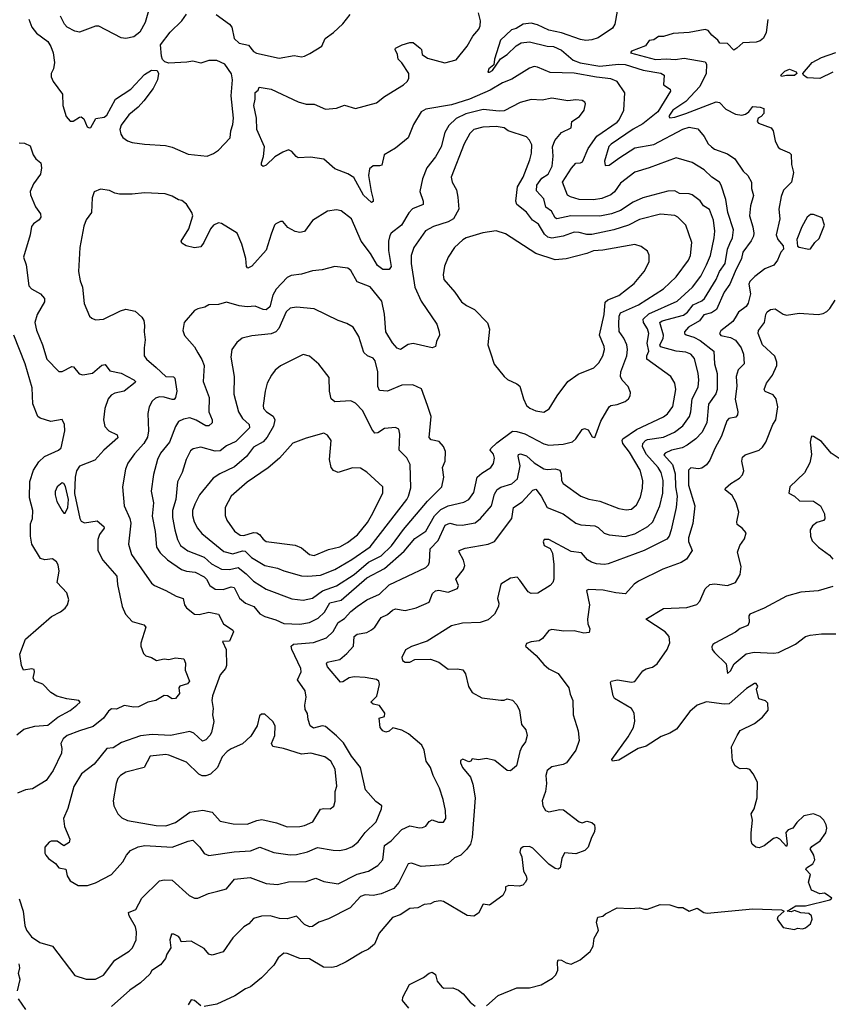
# Model space of a CAD drawing. Extents: x 1995161 to 2088924, y 769148 to 906007.
# Tile 231 of 256: x 2013819 to 2018906, y 848730 to 854903. Entities that reach past the tile are written whole.
import ezdxf

# ---------------------------------------------------------------- set-up
doc = ezdxf.new("R2010")
doc.units = 0

msp = doc.modelspace()

# ---------------------------------------------------------------- linework, layer by layer
at = {"layer": '0CON20XD'}
for points in [[(2014640.9, 855009.1), (2014605.6, 854885), (2014573.1, 854825), (2014535, 854795.6), (2014485, 854785.6), (2014455, 854789.4), (2014315, 854861.2), (2014295, 854862), (2014194.6, 854825.4), (2014165, 854830), (2014117.8, 854855), (2014099.1, 854875), (2014074.5, 854925)], [(2013876, 854906), (2013895.3, 854855.3), (2013925, 854817.8), (2013995.6, 854765.6), (2014015.4, 854735), (2014029.2, 854695), (2014037.8, 854635), (2014030.8, 854595), (2014015.8, 854565), (2014015.8, 854545), (2014028, 854515), (2014086.6, 854436.6), (2014088.6, 854365), (2014110.8, 854295), (2014135, 854266.2), (2014155, 854266.2), (2014195, 854292.5), (2014205, 854293.3), (2014220.7, 854280.7), (2014241.7, 854231.7), (2014255, 854223.8), (2014265, 854226.7), (2014297.5, 854282.5), (2014348.8, 854291.2), (2014365, 854303.3), (2014418.8, 854405), (2014515, 854466.2), (2014601.7, 854558.3), (2014645, 854586.2), (2014680, 854585), (2014688.8, 854565), (2014684, 854525), (2014655, 854472), (2014597.5, 854395), (2014561.2, 854355), (2014503.4, 854306.6), (2014455, 854242.5), (2014447.5, 854215), (2014454.2, 854185), (2014466.2, 854165), (2014495, 854142.5), (2014525, 854132.9), (2014601.7, 854121.7), (2014733.9, 854113.9), (2014774.1, 854104.1), (2014875, 854060.6), (2014995, 854048), (2015035, 854063.8), (2015065.8, 854084.2), (2015138.6, 854161.4), (2015143.3, 854205), (2015155.6, 854245), (2015159.1, 854285), (2015145.4, 854425), (2015153.6, 854525), (2015146.3, 854563.7), (2015105, 854624.5), (2015055, 854647.3), (2015005, 854647.1), (2014955, 854630.4), (2014905, 854642.3), (2014866.7, 854636.7), (2014755, 854630.8), (2014728.8, 854638.8), (2014715, 854652.5), (2014708, 854675), (2014701.4, 854745), (2014761.5, 854825), (2014835, 854896.2), (2014865, 854938)], [(2018508.8, 854905), (2018497.6, 854822.4), (2018482.1, 854787.9), (2018459.7, 854770.3), (2018435, 854761.2), (2018351.4, 854758.6), (2018315, 854723.3), (2018295, 854712.5), (2018255, 854752.5), (2018206.7, 854755), (2018195.7, 854775), (2018157.8, 854805), (2018135, 854834.3), (2018115, 854840.9), (2018015, 854821.6), (2017915, 854817.1), (2017855, 854796.7), (2017822.9, 854797.1), (2017795, 854776.7), (2017765, 854773.3), (2017741.9, 854738.1), (2017653.3, 854705), (2017648.8, 854695), (2017805, 854653.1), (2017873.1, 854656.9), (2017927.5, 854652.5), (2017985, 854662.4), (2018115, 854639.4), (2018124.3, 854625), (2018121.2, 854565), (2018082.5, 854485), (2017995, 854389.7), (2017913.9, 854335), (2017891.5, 854305), (2017888.9, 854295), (2017895, 854287.1), (2017925, 854290.7), (2017995, 854313.9), (2018185, 854387.8), (2018205, 854384.3), (2018245, 854341.4), (2018305, 854309.6), (2018346.2, 854303.8), (2018369.5, 854310.5), (2018390, 854325), (2018415, 854358.8), (2018460, 854355), (2018483.3, 854345), (2018483.8, 854315), (2018466.7, 854295), (2018447.5, 854285), (2018441.2, 854265), (2018450, 854255), (2018530, 854225), (2018541.1, 854205), (2018555, 854142.5), (2018574.2, 854104.2), (2018585, 854093.8), (2018645, 854068.8), (2018655, 854056.7), (2018657.9, 853995), (2018668.6, 853945), (2018656.2, 853883.8), (2018606.9, 853835), (2018592.5, 853795), (2018577.1, 853715), (2018584, 853654), (2018561.1, 853555), (2018571.8, 853525), (2018604.2, 853485), (2018606, 853465), (2018590, 853445), (2018569.4, 853395), (2018545.3, 853364.7), (2018489.6, 853340.4), (2018426.9, 853293.1), (2018395, 853260.8), (2018389.6, 853245), (2018400, 853185), (2018384.6, 853125), (2018373.6, 853105), (2018325, 853070), (2018304.4, 853034.4), (2018289.9, 853010.1), (2018215, 852951.4), (2018205.7, 852935), (2018215, 852923.9), (2018275, 852909.7), (2018305, 852893.3), (2018340.9, 852845), (2018356.2, 852805), (2018359.4, 852745), (2018322.5, 852707.5), (2018310.9, 852665), (2018314.7, 852605), (2018304.1, 852524.1), (2018320.6, 852445), (2018318.6, 852425), (2018308.9, 852411.1), (2018265, 852402.9), (2018251.3, 852388.7), (2018217.6, 852292.4), (2018175.5, 852215), (2018145, 852141.2), (2018125, 852112), (2018095, 852091.1), (2018075, 852087.8), (2018026.5, 852093.5), (2018011.8, 852078.2), (2018010.7, 851985), (2018050.5, 851855), (2018038.5, 851745), (2018010.4, 851655), (2018012.1, 851632.1), (2018034.2, 851575), (2017998.6, 851521.4), (2017965, 851500), (2017851.4, 851458.6), (2017697.2, 851382.8), (2017670, 851365), (2017616.5, 851303.5), (2017555, 851308.9), (2017477.3, 851327.3), (2017385, 851330), (2017371.2, 851325), (2017390.5, 851235), (2017379.2, 851145), (2017381.2, 851115), (2017392.5, 851085), (2017388.3, 851061.7), (2017355, 851057.5), (2017295, 851070.8), (2017230.3, 851070.3), (2017155, 851080.8), (2017135, 851073.8), (2017096.6, 851023.4), (2017075, 851008), (2017025, 851003.3), (2016995, 850992.5), (2016990, 850975), (2017056.8, 850916.8), (2017105, 850860), (2017135, 850833.1), (2017195, 850804.4), (2017261.9, 850715), (2017269.2, 850675), (2017285.8, 850635), (2017288.1, 850545), (2017319.2, 850445), (2017325.8, 850385), (2017305, 850323.3), (2017246.2, 850245), (2017225, 850234.3), (2017155, 850219.5), (2017124.7, 850195.3), (2017117.6, 850165), (2017120.9, 850115), (2017115.4, 850065), (2017094.4, 850005), (2017098, 849975), (2017114.3, 849945), (2017135, 849937.1), (2017205, 849951.5), (2017228.6, 849948.6), (2017325, 849873.8), (2017345, 849868.8), (2017375, 849878), (2017405, 849870), (2017422.5, 849855), (2017423.3, 849835), (2017422.5, 849812.5), (2017402.5, 849775), (2017383.3, 849715), (2017362.5, 849695), (2017305, 849672.9), (2017235, 849680), (2017218.1, 849645), (2017207.5, 849585), (2017195, 849576.7), (2017175, 849581.2), (2017135, 849609.2), (2017035, 849709.2), (2017015, 849719.2), (2016975, 849717.5), (2016957.5, 849705), (2016953.3, 849685), (2016966, 849655), (2016978.1, 849565), (2016994.3, 849535), (2016997.1, 849515), (2016988.8, 849495), (2016972.3, 849477.7), (2016948.9, 849471.1), (2016885, 849474), (2016865, 849466.7), (2016863.3, 849445), (2016848, 849412), (2016765, 849352.5), (2016725, 849357.5), (2016695, 849302.5), (2016665, 849282.5), (2016625, 849286.7), (2016475, 849374), (2016455, 849379.2), (2016417.9, 849372.1), (2016395, 849360), (2016355, 849355.8), (2016315, 849335.6), (2016265, 849331.4), (2016205, 849291.9), (2016155, 849274), (2016073.3, 849176.7), (2016042.4, 849107.6), (2016005, 849075.7), (2015965, 849057.1), (2015865, 848996.9), (2015805, 848966.9), (2015775, 848960.8), (2015723.2, 848963.2), (2015635.5, 849015.5), (2015575, 849017.5), (2015495, 849048.6), (2015475, 849050.8), (2015438.9, 849021.1), (2015413.1, 848975), (2015334.5, 848895.5), (2015265, 848839.4), (2015235, 848827.8), (2015167.1, 848782.9), (2015055, 848731.9), (2014975.6, 848715.6)], [(2015051.5, 854935), (2015135, 854874.2), (2015148.1, 854855), (2015163.3, 854785), (2015195, 854756.5), (2015252.8, 854742.8), (2015285, 854702.5), (2015302.6, 854692.6), (2015445, 854661.4), (2015538.8, 854678.8), (2015585, 854670.8), (2015605, 854674.2), (2015638.7, 854691.3), (2015712.7, 854737.3), (2015733.8, 854785), (2015786.9, 854823.1), (2015844.2, 854875.8), (2015890, 854935)], [(2015870.2, 850929.8), (2015910.5, 850975), (2015915, 851035.6), (2015935, 851050.4), (2015995, 851062.1), (2016025, 851078.5), (2016045.6, 851095), (2016085, 851154.4), (2016125, 851174.4), (2016155, 851202.1), (2016175, 851208.5), (2016235, 851200), (2016305.3, 851214.7), (2016385, 851251.4), (2016406.2, 851305), (2016425, 851321.3), (2016445.9, 851325.9), (2016505, 851314.2), (2016562.7, 851337.3), (2016570, 851355), (2016554, 851395), (2016601.5, 851455), (2016608.9, 851481.1), (2016600.5, 851515), (2016572.9, 851565), (2016574.4, 851575.6), (2016610.5, 851589.5), (2016754.6, 851615.4), (2016795, 851632.5), (2016903.3, 851775), (2016914.5, 851845), (2016969.7, 851880.3), (2017035, 851952.9), (2017055, 851960), (2017088.5, 851915), (2017125.5, 851845.5), (2017225, 851804.3), (2017305, 851745.6), (2017335.5, 851735.5), (2017425, 851729.5), (2017445, 851719.4), (2017483.4, 851683.4), (2017513.6, 851673.6), (2017615, 851662.5), (2017675, 851679.7), (2017755.5, 851725), (2017787.9, 851755), (2017832.2, 851855), (2017849.7, 851935), (2017851.9, 852015), (2017839.5, 852065), (2017821.4, 852095), (2017748, 852178), (2017722.9, 852225), (2017724.7, 852245), (2017741.1, 852265), (2017755, 852271.9), (2017853.8, 852285), (2017923.8, 852316.2), (2017975, 852357.3), (2018018.2, 852415), (2018026.7, 852445), (2018034.1, 852525), (2018071.2, 852598.8), (2018075.8, 852645), (2018071.9, 852685), (2018047.9, 852777.9), (2018025.2, 852805.2), (2017995, 852817.8), (2017935, 852825.3), (2017835, 852850.9), (2017830.8, 852865), (2017852, 852905), (2017854.8, 852925), (2017831.8, 853005), (2017846, 853015), (2017980.2, 853049.8), (2018005, 853070), (2018040.3, 853115), (2018095, 853140.7), (2018112.4, 853155), (2018184.2, 853275), (2018206, 853325), (2018240.6, 853375), (2018256.2, 853465), (2018270.6, 853499.4), (2018287.9, 853535), (2018293.2, 853585), (2018258.4, 853695), (2018245.3, 853775), (2018216.4, 853866.4), (2018205, 853883.3), (2018158.6, 853915), (2018110.5, 853960.5), (2018035, 854008.2), (2017935, 854036.5), (2017765, 853973.1), (2017675, 853947.5), (2017585, 853878.8), (2017546.6, 853823.4), (2017525.2, 853804.8), (2017467.7, 853782.3), (2017415, 853774.1), (2017325, 853775.2), (2017271.3, 853791.3), (2017253.1, 853803.1), (2017220.9, 853885), (2017277, 853973), (2017305, 854004.3), (2017335, 854006), (2017347.4, 854012.6), (2017383.2, 854095), (2017437.5, 854172.5), (2017565, 854260), (2017577.7, 854275), (2017605.9, 854335.9), (2017611.9, 854445), (2017564.4, 854515), (2017525, 854531.8), (2017435, 854541.6), (2017295, 854568.4), (2017145, 854571.8), (2017065, 854605.6), (2017045, 854608.6), (2017015, 854598.6), (2016905, 854528.9), (2016845, 854507.1), (2016768.6, 854461.4), (2016637.9, 854405), (2016525, 854370), (2016365, 854341.4), (2016334.8, 854325.2), (2016288.2, 854245), (2016255, 854162.5), (2016175, 854098), (2016104, 854055), (2016088.6, 853991.4), (2016075, 853985.8), (2016035, 853986.9), (2016011.2, 853968.8), (2016006.4, 853925), (2016021.5, 853825), (2016035.6, 853775), (2016035, 853762.5), (2016025, 853756), (2015975, 853802.2), (2015912.7, 853912.7), (2015875, 853937.5), (2015795, 853967.1), (2015725, 854028.8), (2015641.2, 854041.2), (2015565, 854037.5), (2015551.2, 854045), (2015525, 854076.2), (2015505, 854086), (2015468.7, 854071.3), (2015417.5, 854042.5), (2015365, 853991.2), (2015345, 853983.3), (2015335, 853990), (2015334.3, 854005), (2015348.1, 854045), (2015353.1, 854105), (2015305.5, 854215), (2015304.4, 854285), (2015286, 854365), (2015294.2, 854405), (2015294.3, 854445.7), (2015315, 854460), (2015320.7, 854479.3), (2015395, 854466.9), (2015565, 854387.8), (2015615, 854374.2), (2015665, 854372.9), (2015735, 854342.5), (2015805, 854347.5), (2015856.1, 854366.1), (2015925, 854345.8), (2016055, 854382.2), (2016105, 854421.5), (2016224.3, 854495), (2016246.9, 854515), (2016257.5, 854535), (2016258.5, 854565), (2016215, 854632.9), (2016191.9, 854655), (2016186.5, 854685), (2016171.9, 854715), (2016174.4, 854725), (2016215.7, 854745), (2016265, 854759.4), (2016285, 854759.1), (2016329.4, 854725), (2016337.8, 854715), (2016341.9, 854685), (2016375, 854661.1), (2016485, 854633.1), (2016555, 854651.9), (2016623.6, 854736.4), (2016660.3, 854799.7), (2016697.6, 854842.4), (2016705.6, 854864.4), (2016706.7, 854895), (2016694.4, 854945)], [(2017564.6, 854955.4), (2017548.8, 854875), (2017535, 854850), (2017445, 854790), (2017405, 854775.5), (2017368.6, 854771.4), (2017335, 854778), (2017215, 854820), (2017135, 854836.7), (2017065, 854871.4), (2017025, 854881.1), (2016975.8, 854875), (2016931.7, 854848.3), (2016901.7, 854838.3), (2016832.1, 854775), (2016795.8, 854655), (2016790.7, 854619.3), (2016760, 854595), (2016754, 854574), (2016765, 854573.3), (2016782.5, 854585), (2016831.9, 854658.1), (2016875, 854684.5), (2016931.1, 854738.9), (2016962.6, 854757.4), (2017015, 854763.5), (2017125, 854737.6), (2017165, 854734.7), (2017215, 854711.6), (2017288.8, 854648.8), (2017332.5, 854632.5), (2017455, 854610.4), (2017573.2, 854623.2), (2017615, 854621.3), (2017727, 854587), (2017837.7, 854567.7), (2017857.8, 854555), (2017854.3, 854495), (2017896.7, 854466.7), (2017899.5, 854455), (2017819.4, 854325), (2017725, 854249.2), (2017665, 854215.9), (2017526.6, 854123.4), (2017512.5, 854107.5), (2017484.7, 854015), (2017489.2, 853989.2), (2017515, 853991.2), (2017581.6, 854038.4), (2017675, 854100.3), (2017795, 854121.2), (2017975, 854216.8), (2018015, 854228.6), (2018069.5, 854219.5), (2018110, 854170), (2018134.1, 854125), (2018155, 854105.3), (2018175, 854091.6), (2018255, 854061.8), (2018300.8, 854030.8), (2018355, 853954.2), (2018382.9, 853925), (2018405.6, 853885), (2018406.5, 853845), (2018418.9, 853801.1), (2018399.2, 853735), (2018393.2, 853673.2), (2018414.8, 853604.8), (2018420.7, 853565), (2018419.1, 853545), (2018405, 853516.2), (2018352.5, 853445), (2018343.1, 853405), (2018304.6, 853324.6)], [(2018915, 854573.1), (2018834.3, 854534.3), (2018755, 854539.1), (2018732.5, 854555), (2018728.6, 854565), (2018786, 854634), (2018844.8, 854665.2), (2018933.9, 854696.1)], [(2018595, 854546.7), (2018590, 854555), (2018615, 854580.6), (2018645, 854592.9), (2018685.6, 854575), (2018690.8, 854565), (2018675, 854552.5), (2018625, 854553.8), (2018595, 854546.7)], [(2014245, 849474.3), (2014295, 849491.9), (2014393.8, 849545), (2014465, 849622.5), (2014488.6, 849665), (2014514.6, 849695.4), (2014561.9, 849718.1), (2014603.2, 849726.8), (2014775, 849716.2), (2014875, 849753.9), (2014905, 849758.5), (2014947.5, 849715), (2014975.8, 849675.8), (2015005, 849662.5), (2015163.4, 849686.6), (2015265, 849693.3), (2015325, 849715.5), (2015412, 849682), (2015515, 849667.7), (2015555, 849670), (2015624.2, 849685.8), (2015685, 849713.8), (2015785, 849695.5), (2015824.6, 849694.6), (2015865, 849702.7), (2015905, 849718.9), (2015941.5, 849748.5), (2015985, 849806.9), (2016054.4, 849875), (2016088, 849955), (2016088.8, 849975), (2016051.3, 850001.3), (2015987.5, 850075), (2015955, 850213.8), (2015900, 850285), (2015848.7, 850368.7), (2015805, 850413.5), (2015735, 850470.9), (2015714.7, 850475.3), (2015660.9, 850460.9), (2015639.6, 850475), (2015627.3, 850515), (2015624.1, 850554.1), (2015608, 850578), (2015605.6, 850605.6), (2015614.6, 850655), (2015609.6, 850695), (2015560, 850765), (2015584.4, 850815), (2015581.5, 850835), (2015524, 850955), (2015520.4, 850975), (2015535, 850987.8), (2015660.9, 850999.1), (2015742.2, 851027.8), (2015785, 851068.2), (2015816.1, 851123.9), (2015855, 851149.1), (2015895, 851192.7), (2015935, 851224.4), (2015994.8, 851265.2), (2016075, 851302.3), (2016135, 851360.9), (2016365, 851467.9), (2016380.8, 851485), (2016388.7, 851505), (2016392.9, 851585), (2016442, 851638), (2016485.6, 851734.4), (2016515, 851747.3), (2016555, 851736), (2016593.3, 851733.3), (2016675, 851749.6), (2016707.5, 851775), (2016776.2, 851855), (2016795, 851929.2), (2016812, 851958), (2016835, 851971.4), (2016905, 851993.6), (2016940.5, 852025), (2016955.3, 852105), (2016943.4, 852166.6), (2016945, 852176), (2016958.1, 852181.9), (2016995, 852168.4), (2017044.9, 852124.9), (2017105, 852087.1), (2017125, 852082.4), (2017175, 852086.2), (2017205, 852078.1), (2017213.3, 852055), (2017214.6, 852015), (2017225.3, 851995.3), (2017336.4, 851916.4), (2017386.8, 851896.8), (2017455, 851884.7), (2017575, 851838.2), (2017620.6, 851830.6), (2017655, 851834.5), (2017685, 851861.9), (2017710.4, 851909.6), (2017723.8, 851965), (2017725.9, 852015), (2017708.6, 852078.6), (2017641.7, 852191.7), (2017599.6, 852245), (2017595.4, 852264.6), (2017600, 852275), (2017685.6, 852334.4), (2017855, 852413.2), (2017878.8, 852431.2), (2017912.4, 852477.6), (2017931.1, 852585), (2017926.7, 852625), (2017900, 852665), (2017750, 852775), (2017750.6, 852795), (2017763.3, 852825), (2017752.8, 852875), (2017762.4, 852935), (2017753.9, 852965), (2017730, 853005), (2017728, 853025), (2017762.2, 853057.8), (2017941.1, 853138.9), (2018036.2, 853225), (2018087.8, 853295), (2018124.4, 853365.6), (2018149.7, 853425), (2018172.2, 853535), (2018176.5, 853576.5), (2018167.8, 853645), (2018143.6, 853713.6), (2018106, 853736), (2018085, 853767.1), (2018035, 853804.4), (2018015, 853811.1), (2017955, 853813.5), (2017925, 853830), (2017881.9, 853828.1), (2017724.1, 853785.9), (2017665, 853758.8), (2017584.3, 853705.7), (2017528, 853685), (2017455, 853671.8), (2017273.5, 853673.5), (2017185, 853655.4), (2017175, 853661.1), (2017152.4, 853702.4), (2017118, 853728), (2017105, 853780), (2017058.9, 853828.9), (2017061.6, 853865), (2017091.7, 853908.3), (2017130.8, 853935), (2017156.9, 853985), (2017163.8, 854046.2), (2017159.3, 854105), (2017172.7, 854145), (2017215, 854194.6), (2017276.2, 854225), (2017280, 854265), (2017328, 854295), (2017358, 854335), (2017366.7, 854375), (2017362.5, 854385), (2017345, 854396.2), (2017305, 854400), (2017255, 854394.2), (2017155, 854411.5), (2017095, 854397.5), (2017025, 854401.5), (2016955.3, 854384.7), (2016855, 854332.3), (2016825, 854329.7), (2016725, 854338.8), (2016615, 854313.4), (2016556, 854284), (2016509.8, 854240.2), (2016484.7, 854195.3), (2016460, 854105), (2016426.4, 854043.6), (2016370.6, 853975), (2016344.6, 853905.4), (2016327.1, 853825), (2016347.8, 853765), (2016348, 853745), (2016282, 853718), (2016258.6, 853691.4), (2016213.4, 853615), (2016147.5, 853565), (2016139.6, 853550.4), (2016130.3, 853515), (2016130.3, 853455), (2016148, 853355), (2016135, 853336.4), (2016095, 853337.3), (2016061, 853361), (2016017.3, 853437.3), (2015958.9, 853515), (2015898.5, 853655), (2015835, 853705.5), (2015805, 853711.5), (2015748.1, 853701.9), (2015655, 853644.2), (2015605, 853575.8), (2015575, 853568.1), (2015545.5, 853575.5), (2015499.7, 853599.7), (2015467.7, 853637.7), (2015455, 853638), (2015425, 853623.3), (2015416.1, 853613.9), (2015395, 853557.5), (2015365, 853458), (2015275, 853358), (2015250, 853345), (2015240, 853355), (2015235.7, 853405), (2015211.5, 853495), (2015182, 853565), (2015085, 853624.2), (2015065, 853630), (2015035, 853614), (2015015, 853591.2), (2014974.2, 853505), (2014955, 853478.1), (2014915, 853472.2), (2014862.5, 853485), (2014835, 853501.4), (2014831.9, 853515), (2014878.6, 853591.4), (2014904.2, 853674.2), (2014898.8, 853695), (2014865, 853746.7), (2014835, 853768.8), (2014815, 853772.5), (2014775, 853797.1), (2014731.2, 853811.2), (2014602.2, 853817.8), (2014525, 853808.1), (2014445, 853810), (2014415, 853815.6), (2014382, 853832), (2014325, 853840.6), (2014285, 853823.8), (2014274.3, 853785.7), (2014269.4, 853695), (2014235, 853648), (2014221.5, 853608.5), (2014197.1, 853475), (2014186.9, 853325), (2014198.1, 853265), (2014213.1, 853225), (2014222.8, 853122.8), (2014256.7, 853045), (2014271.2, 853031.2), (2014295, 853020.8), (2014345, 853025.8), (2014452, 853078), (2014485, 853088.1), (2014543.3, 853075), (2014585, 853038.8), (2014596.4, 853016.4), (2014601.9, 852985), (2014599.5, 852945), (2014606.2, 852895), (2014598.5, 852845), (2014599.5, 852795), (2014613.1, 852775), (2014675, 852722.5), (2014735, 852665.6), (2014783.1, 852663.1), (2014791.4, 852655), (2014803.8, 852575), (2014796, 852534), (2014787.5, 852522.5), (2014775, 852521.2), (2014725, 852536.2), (2014695, 852538.2), (2014670.6, 852529.4), (2014648.9, 852511.1), (2014630, 852475), (2014622.9, 852435), (2014627.1, 852325), (2014619.6, 852285), (2014597.1, 852245), (2014539.5, 852180.5), (2014497.8, 852122.2), (2014481.5, 852085), (2014463.3, 851975), (2014473.1, 851855), (2014510, 851775), (2014516.6, 851746.6), (2014500.5, 851615), (2014520.2, 851550.2), (2014645, 851370.6), (2014665, 851355.6), (2014734.6, 851324.6), (2014799.1, 851289.1), (2014843.8, 851275), (2014853.1, 851235), (2014864.2, 851215), (2014915, 851176.9), (2014944.5, 851174.5), (2015005, 851188.8), (2015065, 851176.7), (2015096.5, 851115), (2015155, 851075.6), (2015160, 851065), (2015135, 851006.2), (2015090, 851005), (2015112.9, 850955), (2015115.8, 850855), (2015109.2, 850835), (2015075.6, 850795), (2015028.5, 850665), (2015023.8, 850635), (2015031.1, 850585), (2015026.7, 850545), (2015036.2, 850503.8), (2015022.5, 850435), (2015010, 850415), (2014985, 850388.1), (2014965, 850380), (2014910.5, 850430.5), (2014885, 850441.1), (2014765, 850415.5), (2014649.1, 850420.9), (2014576.4, 850413.6), (2014457.6, 850372.4), (2014405, 850337.8), (2014365, 850333.3), (2014285.3, 850234.7), (2014206.7, 850175), (2014157.9, 850095), (2014121.3, 849958.7), (2014094.3, 849895), (2014099.4, 849845), (2014132.5, 849765), (2014128.8, 849745), (2014095, 849723.8), (2014055, 849752.5), (2014017, 849753), (2014005, 849747.5), (2013977.5, 849715), (2013977, 849677), (2013982.5, 849665), (2014000, 849645), (2014043.9, 849613.9), (2014065, 849586.7), (2014107.5, 849577.5), (2014115.8, 849535), (2014135, 849503.8), (2014185, 849476), (2014245, 849474.3)], [(2015575, 851114.1), (2015635, 851123.2), (2015690.1, 851149.9), (2015730.7, 851189.3), (2015762.3, 851247.7), (2015835, 851264.2), (2015995, 851402.9), (2016105, 851461.6), (2016229.4, 851570.6), (2016295, 851650.3), (2016365, 851697.1), (2016418.2, 851791.8), (2016458.1, 851831.9), (2016505, 851854.2), (2016602.9, 851877.1), (2016634.4, 851895), (2016665, 851938), (2016687.3, 852035), (2016715, 852060), (2016772, 852095), (2016788.7, 852121.3), (2016794.4, 852154.4), (2016789.1, 852179.1), (2016768, 852205), (2016772, 852215), (2016809.1, 852250.9), (2016907.7, 852322.3), (2016935, 852321.1), (2016985, 852306.1), (2017105, 852243.5), (2017135, 852234.5), (2017225, 852242.7), (2017285, 852256.7), (2017305, 852274.2), (2017345, 852333.3), (2017359.3, 852340.7), (2017381.7, 852331.7), (2017407, 852287), (2017425, 852282.5), (2017462.5, 852385), (2017515, 852476.2), (2017525, 852484), (2017565, 852490.8), (2017615, 852510), (2017636.2, 852525), (2017646.2, 852545), (2017648, 852565), (2017632.7, 852602.7), (2017595, 852643.3), (2017584.4, 852665), (2017587.8, 852695), (2017624, 852795), (2017628.5, 852835), (2017623.8, 852865), (2017606.8, 852906.8), (2017577.3, 852947.3), (2017574.7, 852995.3), (2017577.3, 853045), (2017585.4, 853065), (2017698.2, 853115), (2017853.8, 853216.2), (2017935, 853291.2), (2018012.3, 853395), (2018024.6, 853425), (2018032.1, 853505), (2017995.6, 853615), (2017944.7, 853664.7), (2017925.8, 853675.8), (2017836.4, 853683.6), (2017705, 853650.8), (2017635, 853613.8), (2017544.3, 853585.7), (2017405, 853556.9), (2017375, 853555.9), (2017325, 853569.7), (2017295, 853570.3), (2017225, 853544.7), (2017155, 853532.5), (2017130.4, 853540.4), (2017109.2, 853559.2), (2017071.8, 853621.8), (2017033.3, 853645), (2016996.1, 853696.1), (2016934.5, 853745), (2016928.7, 853765), (2016938.7, 853855), (2016975.7, 853915), (2017015.9, 854025), (2017028.2, 854065), (2017028.6, 854118.6), (2017015, 854147.5), (2016995, 854167.8), (2016880, 854205), (2016855.5, 854225.5), (2016805, 854232.8), (2016722, 854228), (2016666, 854215), (2016639.8, 854190.2), (2016606.2, 854125), (2016524.6, 853915), (2016529.5, 853885), (2016556.8, 853836.8), (2016565, 853790), (2016571.2, 853715), (2016538.5, 853655), (2016505, 853635.3), (2016413.2, 853606.8), (2016361.9, 853578.1), (2016290.6, 853475), (2016273.3, 853425), (2016273.5, 853375), (2016296.9, 853225), (2016335, 853138.6), (2016433.3, 852995), (2016449.2, 852945), (2016450, 852925), (2016430.8, 852885), (2016425.8, 852854.2), (2016405, 852846.2), (2016285, 852872), (2016254.4, 852865.6), (2016205.7, 852834.3), (2016185, 852844.2), (2016155, 852876.9), (2016113.5, 852945), (2016105, 853057.5), (2016088.8, 853138.8), (2016015, 853227.1), (2015935, 853258.9), (2015895, 853330), (2015875, 853346), (2015795, 853355.6), (2015715, 853333.6), (2015655, 853328.9), (2015585, 853308.5), (2015521.1, 853298.9), (2015495, 853287.1), (2015425.8, 853214.2), (2015405.2, 853174.8), (2015386.3, 853103.7), (2015365, 853083.3), (2015345.3, 853085.3), (2015295, 853107.5), (2015245, 853103.5), (2015195, 853110), (2015115, 853132.9), (2015065, 853117.1), (2015004.3, 853115.7), (2014979.5, 853100.5), (2014935, 853090), (2014915, 853078.8), (2014850.8, 853005), (2014841.4, 852955), (2014852.4, 852922.4), (2014915, 852851.2), (2014935.6, 852815), (2014961.5, 852771.5), (2014974.6, 852735), (2014968.2, 852635), (2015006.9, 852535), (2015005.6, 852445), (2015025.7, 852395), (2015025.8, 852375), (2015005, 852355.8), (2014985, 852356.7), (2014925, 852392.1), (2014885, 852407.1), (2014845, 852399.1), (2014815, 852382.9), (2014796.7, 852353.3), (2014758.5, 852255), (2014702.3, 852185), (2014682.5, 852145), (2014657.4, 852052.6), (2014643.9, 851946.1), (2014656.9, 851875), (2014649.5, 851789.5), (2014667.5, 851695), (2014676.2, 851595), (2014700.4, 851560.4), (2014746.5, 851516.5), (2014833.8, 851456.2), (2014864.7, 851444.7), (2014918.6, 851438.6), (2014975, 851410), (2014990.6, 851395), (2015011.1, 851355), (2015045, 851331.8), (2015095, 851331.2), (2015145, 851346.6), (2015164.1, 851344.1), (2015196, 851276), (2015234.7, 851244.7), (2015286.7, 851225), (2015325, 851178.1), (2015355, 851160.5), (2015425, 851140.5), (2015475, 851117.9), (2015575, 851114.1)], [(2013815, 854131.4), (2013848.8, 854128.8), (2013885, 854112.9), (2013903.2, 854055), (2013920.6, 854030.6), (2013952, 854005), (2013956.2, 853975), (2013949.4, 853935), (2013905, 853874.4), (2013885.4, 853825), (2013887.1, 853805), (2013918.8, 853728.8), (2013950.6, 853685), (2013952.5, 853665), (2013941.7, 853648.3), (2013905, 853622.5), (2013893, 853607), (2013884.6, 853555), (2013843.3, 853415), (2013859.4, 853365), (2013877.5, 853235), (2013894, 853215), (2013950, 853185), (2013975.7, 853155), (2013975.7, 853135), (2013928.5, 853055), (2013913.8, 853005), (2013925.4, 852955.4), (2013962.2, 852865), (2013988.9, 852775), (2014065, 852698), (2014085, 852698), (2014145, 852729.2), (2014156.3, 852726.3), (2014192.7, 852682.7), (2014215, 852676.4), (2014275, 852687.3), (2014335, 852736.9), (2014355, 852740.5), (2014385, 852700.5), (2014456, 852686), (2014534.5, 852644.5), (2014544.2, 852635), (2014542.2, 852627.8), (2014475, 852574.2), (2014415, 852561.1), (2014391.7, 852548.3), (2014373.5, 852525), (2014351.9, 852465), (2014344.4, 852395), (2014353.2, 852353.2), (2014378, 852325), (2014429.5, 852299.5), (2014435, 852282), (2014346.2, 852205), (2014289.2, 852140.8), (2014195, 852104.4), (2014175.7, 852074.3), (2014167, 852035), (2014162.2, 851932.2), (2014195.3, 851775), (2014205, 851759.1), (2014225, 851748.7), (2014305, 851760.4), (2014345.6, 851725), (2014348.1, 851715), (2014320.4, 851675), (2014309.6, 851645), (2014309.6, 851575), (2014340.3, 851515), (2014428.9, 851415), (2014432.7, 851362.7), (2014460.8, 851225), (2014482.5, 851175), (2014525, 851130.6), (2014598.1, 851108.1), (2014609.2, 851095), (2014578.6, 850995), (2014579.2, 850975), (2014595, 850928.8), (2014610, 850915), (2014645, 850904.4), (2014676.4, 850886.4), (2014725, 850895.4), (2014755, 850891.4), (2014795, 850902.5), (2014847.5, 850895), (2014859.5, 850869.5), (2014856.2, 850825), (2014884.4, 850755), (2014871.2, 850738.8), (2014822.9, 850725), (2014816.9, 850715), (2014821.4, 850678.6), (2014795, 850648), (2014775, 850645.7), (2014745, 850664.3), (2014725, 850666.7), (2014673.3, 850635), (2014622.5, 850625), (2014564.5, 850595.5), (2014535, 850592.5), (2014475, 850603.6), (2014425, 850580), (2014395, 850582.9), (2014375, 850568.9), (2014345, 850524.6), (2014278.9, 850471.1), (2014194.5, 850444.5), (2014116.2, 850415), (2014090.8, 850395), (2014078, 850365), (2014084.1, 850334.1), (2014080.6, 850305), (2014029.1, 850195), (2013986.1, 850133.9), (2013899.1, 850080.9), (2013855.9, 850074.1), (2013805, 850054)], [(2018765, 853463.3), (2018775, 853466.7), (2018803.5, 853506.5), (2018829.7, 853530.3), (2018862.9, 853615), (2018849.7, 853659.7), (2018795, 853680.6), (2018775, 853680.8), (2018756, 853665), (2018722.2, 853605), (2018690, 853525), (2018695, 853483.3), (2018706, 853476), (2018765, 853463.3)], [(2017105, 852442.9), (2017137.4, 852462.6), (2017188.9, 852545), (2017256, 852634), (2017319.8, 852680.2), (2017418.9, 852721.1), (2017448.8, 852751.2), (2017474.5, 852795), (2017485.4, 852835), (2017482.7, 852855), (2017452.7, 852925), (2017481.8, 853055), (2017488.3, 853131.7), (2017505, 853146.8), (2017575, 853174.6), (2017670.9, 853249.1), (2017734.4, 853325), (2017765.6, 853385), (2017765.8, 853425.8), (2017755, 853451.2), (2017715, 853480.8), (2017675, 853494.5), (2017475, 853458.2), (2017415, 853453.9), (2017375, 853436.1), (2017245, 853403.2), (2017175, 853398.2), (2017055, 853436.8), (2016865, 853560), (2016805, 853578.1), (2016722.6, 853567.4), (2016616.7, 853535), (2016596.6, 853523.4), (2016545, 853474), (2016504.3, 853415), (2016482.8, 853357.2), (2016474.3, 853304.3), (2016478.6, 853275), (2016547.5, 853195), (2016587.5, 853135), (2016620.2, 853110.2), (2016669.2, 853085), (2016752.1, 853002.1), (2016763, 852963), (2016754.2, 852864.2), (2016770.6, 852815), (2016793.4, 852743.4), (2016855, 852665.7), (2016877.1, 852647.1), (2016935, 852620.6), (2016954.5, 852604.5), (2016976.9, 852525), (2016996.9, 852485), (2017017.4, 852467.4), (2017055, 852451.1), (2017105, 852442.9)], [(2018304.6, 853324.6), (2018270.5, 853245), (2018235.3, 853195), (2018186.8, 853085), (2018155.9, 853064.1), (2018106.7, 853053.3), (2018081.1, 853015), (2018011.8, 852975), (2017986.5, 852945), (2017987.1, 852935), (2017996.9, 852926.9), (2018045, 852912.1), (2018085, 852891.9), (2018170.5, 852825), (2018174.6, 852745), (2018191.8, 852685), (2018190.4, 852585), (2018183, 852557), (2018136.5, 852493.5), (2018127.1, 852375), (2018094.1, 852315), (2018058.2, 852275), (2018003.5, 852235), (2017971.4, 852218.6), (2017905, 852203.9), (2017864.3, 852185), (2017856.5, 852175), (2017911.8, 852115), (2017928.4, 852055), (2017929.4, 851975), (2017940.6, 851915), (2017934.3, 851845), (2017903.4, 851705), (2017889.6, 851665), (2017875, 851645.5), (2017734.2, 851575.8), (2017508.7, 851491.3), (2017485, 851488.2), (2017435, 851492.3), (2017402.3, 851502.3), (2017377.6, 851517.6), (2017340.9, 851560.9), (2017275, 851568), (2017135, 851644.2), (2017107.5, 851645), (2017100.8, 851629.2), (2017107.3, 851607.3), (2017145, 851586.7), (2017158.7, 851558.7), (2017168, 851488), (2017166.2, 851395), (2017160.5, 851375), (2017145, 851355.6), (2017067.5, 851307.5), (2017025, 851305.6), (2017005.8, 851315), (2016955, 851390), (2016937, 851407), (2016895, 851401.9), (2016835, 851363.8), (2016814.6, 851275), (2016821.9, 851245), (2016820, 851225), (2016794.6, 851175.4), (2016755, 851139.5), (2016705, 851123.1), (2016595, 851119.6), (2016525, 851103.6), (2016374, 851006), (2016275, 850974.3), (2016238.3, 850951.7), (2016213.8, 850905), (2016218.6, 850885), (2016235, 850875.6), (2016265, 850874.4), (2016295, 850890.8), (2016395, 850893.8), (2016445.8, 850875.8), (2016505, 850830.6), (2016563.7, 850833.7), (2016597, 850827), (2016613, 850803), (2016632, 850722), (2016655.7, 850685), (2016715, 850651.9), (2016835, 850636.2), (2016855, 850636.7), (2016875, 850646.2), (2016907.9, 850637.9), (2016935, 850606.7), (2016953, 850573), (2016963.8, 850485), (2016990.7, 850450.7), (2017000, 850415), (2016988.8, 850375), (2016965.8, 850344.2), (2016954.2, 850315.8), (2016933.8, 850225), (2016895.8, 850194.2), (2016875, 850196), (2016797.7, 850257.7), (2016745, 850271.2), (2016695, 850262), (2016655, 850268.8), (2016646.7, 850255), (2016635, 850251.2), (2016597, 850267), (2016581.9, 850258.1), (2016581.4, 850245), (2016594.4, 850215), (2016645.7, 850155), (2016660.5, 850110.5), (2016674, 850025), (2016654.6, 849775.4), (2016644.4, 849735), (2016619.8, 849700.2), (2016584.5, 849665.5), (2016545, 849648.1), (2016505, 849613.5), (2016475.4, 849604.6), (2016335, 849594.4), (2016275.8, 849614.2), (2016255, 849610.8), (2016195, 849492.9), (2016165, 849456.4), (2016085, 849421.8), (2016035, 849412.5), (2015984, 849416), (2015955, 849406.5), (2015890, 849335), (2015754.5, 849265.5), (2015695, 849244.4), (2015655, 849217.5), (2015635, 849216.7), (2015605, 849230), (2015555, 849283.1), (2015495, 849266.7), (2015447.9, 849267.9), (2015390, 849285), (2015335, 849283.1), (2015285, 849268.8), (2015256.2, 849235), (2015224.3, 849215.7), (2015155, 849146.2), (2015095, 849058.8), (2015025, 849038.8), (2015005, 849043.8), (2014975, 849080), (2014895, 849125.7), (2014831.2, 849121.2), (2014824, 849145), (2014814, 849155), (2014785, 849170), (2014770.9, 849169.1), (2014760.6, 849135), (2014767.5, 849085), (2014742, 849045), (2014733.6, 849016.4), (2014701.7, 848978.3), (2014648.3, 848941.7), (2014635, 848920), (2014575.4, 848864.6), (2014510.1, 848819.9), (2014395, 848716.9)], [(2016745, 848720), (2016817.5, 848785), (2016935, 848833.8), (2017015, 848833.3), (2017087.6, 848852.4), (2017158.8, 848895), (2017179.2, 848915), (2017191.4, 848945), (2017189.2, 848995), (2017195, 849008.8), (2017215, 849007.1), (2017245, 848989.4), (2017275, 848981.4), (2017331.7, 849008.3), (2017395, 849062), (2017413.8, 849095), (2017420, 849145), (2017446.4, 849193.6), (2017433.8, 849245), (2017443, 849277), (2017475, 849282.5), (2017492, 849298), (2017565, 849335.8), (2017645, 849330), (2017705, 849336), (2017735, 849326.2), (2017755, 849326.7), (2017834.2, 849355.8), (2017895, 849354), (2017945, 849338), (2017975, 849338), (2018015, 849314.3), (2018065, 849332), (2018106.7, 849306.7), (2018127.6, 849302.4), (2018415, 849328), (2018595, 849322.5), (2018610, 849315), (2018570.7, 849279.3), (2018567.5, 849265), (2018605, 849212.5), (2018675, 849200), (2018695, 849206.7), (2018725, 849203.8), (2018745, 849210), (2018776.2, 849235), (2018786, 849265), (2018783.3, 849285), (2018765, 849298.8), (2018715, 849303.8), (2018675, 849317.5), (2018655, 849310), (2018630, 849315), (2018685, 849347.5), (2018745, 849348), (2018897.5, 849385), (2018910, 849395), (2018875, 849421.2), (2018863.6, 849426.4), (2018835, 849423.3), (2018782.5, 849445), (2018762.5, 849495), (2018776.7, 849545), (2018747.5, 849575), (2018750, 849585), (2018789.7, 849610.3), (2018802.5, 849635), (2018797.5, 849665), (2018774.1, 849705.9), (2018785, 849720), (2018836, 849754), (2018872, 849805), (2018878, 849835), (2018873.8, 849855), (2018858.8, 849885), (2018837.3, 849907.3), (2018795, 849923.3), (2018735, 849912.5), (2018690.3, 849869.7), (2018665.9, 849834.1), (2018635, 849823.3), (2018622, 849808), (2018628.8, 849735), (2018625, 849720), (2018583.3, 849765), (2018565, 849776.2), (2018545, 849768.8), (2018486.4, 849723.6), (2018455, 849710.8), (2018434.3, 849714.3), (2018411.2, 849735), (2018404.2, 849754.2), (2018404.2, 849805), (2018412, 849885), (2018403.8, 849925), (2018423.3, 849955), (2018441.4, 850025), (2018443.6, 850123.6), (2018417.5, 850175), (2018395, 850201.2), (2018375, 850208.8), (2018335, 850206.7), (2018321.7, 850211.7), (2018303.3, 850225), (2018286.1, 850256.1), (2018281.4, 850345), (2018315.6, 850414.4), (2018335, 850446), (2018425, 850491.2), (2018475, 850530), (2018511.2, 850575), (2018508.8, 850618.8), (2018495, 850632.5), (2018452.5, 850645), (2018437.5, 850705), (2018446.7, 850725), (2018435, 850741.2), (2018425, 850741.2), (2018375, 850710), (2018265.5, 850614.5), (2018235, 850611.1), (2018125, 850626.8), (2018065, 850605.9), (2018020, 850565), (2017937.1, 850455), (2017895, 850430.7), (2017840.3, 850409.7), (2017745, 850349.3), (2017695, 850333.8), (2017575, 850260), (2017535, 850253.8), (2017531.2, 850265), (2017632.2, 850407.8), (2017665.6, 850465), (2017675.6, 850505), (2017671.4, 850555), (2017653.8, 850585), (2017548, 850648), (2017538.1, 850665), (2017522.3, 850747.7), (2017527.5, 850755), (2017565.4, 850764.6), (2017655, 850750), (2017675.8, 850754.2), (2017725, 850821.2), (2017745.7, 850834.3), (2017785, 850844.4), (2017814, 850865), (2017878.6, 850955), (2017894.5, 850995.5), (2017890.5, 851035), (2017864.6, 851064.6), (2017744, 851145), (2017855, 851211.5), (2018001.4, 851218.6), (2018063.7, 851236.3), (2018082.4, 851257.6), (2018116.4, 851335), (2018145, 851362.7), (2018175, 851367.1), (2018255.8, 851355.8), (2018306.2, 851375), (2018334.3, 851425), (2018342, 851475), (2018318, 851565), (2018333, 851607), (2018362, 851648), (2018372.5, 851685), (2018346.7, 851715), (2018317.3, 851737.3), (2018314.2, 851755), (2018327.1, 851815), (2018310.5, 851875), (2018285, 851920), (2018242, 851955), (2018243.8, 851965), (2018275.7, 851995), (2018330.5, 852029.5), (2018349.8, 852050.2), (2018358.9, 852075), (2018344.6, 852135), (2018348.9, 852161.1), (2018365.5, 852174.5), (2018455, 852204.3), (2018475, 852222), (2018495.6, 852255), (2018540, 852365), (2018558.6, 852395), (2018570.4, 852475), (2018561.8, 852525), (2018541.2, 852551.2), (2018491.5, 852571.5), (2018485.8, 852585), (2018501.1, 852625), (2018537.5, 852675), (2018564.2, 852734.2), (2018565.5, 852755.5), (2018552.4, 852792.4), (2018475.5, 852865), (2018447.8, 852935), (2018450.6, 852955), (2018486.9, 853005), (2018495.6, 853055), (2018505, 853070.8), (2018525, 853085.8), (2018555, 853090), (2018605, 853055.8), (2018625, 853050.8), (2018705, 853062.1), (2018825, 853054.4), (2018855, 853060), (2018877.4, 853072.6), (2018897.2, 853092.8), (2018930, 853145)], [(2015595, 851263.8), (2015655, 851276.2), (2015717.7, 851322.3), (2015805, 851353.8), (2015915, 851424.8), (2016005, 851502.3), (2016085, 851541.6), (2016149.2, 851605), (2016224, 851706), (2016375, 851883.8), (2016465.6, 851975), (2016477.1, 852035), (2016470, 852095), (2016485.7, 852135), (2016489.2, 852195), (2016475, 852226.2), (2016449.3, 852259.3), (2016397.9, 852267.9), (2016385, 852283.3), (2016397.5, 852415), (2016375.6, 852485), (2016338.8, 852588.8), (2016283.4, 852613.4), (2016215, 852611.1), (2016123.7, 852573.7), (2016075, 852577.5), (2016063.9, 852603.9), (2016064.5, 852695), (2016047.8, 852765), (2016035, 852780), (2016000, 852795), (2015977.1, 852817.1), (2015945, 852916.7), (2015908.8, 852975), (2015869.1, 852999.1), (2015815, 853017.5), (2015665, 853091.1), (2015555, 853100.5), (2015515, 853094.3), (2015489.1, 853070.9), (2015442.7, 852967.3), (2015424, 852946), (2015395, 852933.6), (2015275, 852921.8), (2015214.6, 852905.4), (2015180.4, 852879.6), (2015149.2, 852835), (2015143, 852787), (2015164.4, 852665), (2015161.2, 852555), (2015191.2, 852445), (2015215, 852403.5), (2015257.5, 852365), (2015260.5, 852345), (2015175, 852259.1), (2015115, 852230.8), (2015075, 852200.4), (2015045, 852198.7), (2014955, 852222.5), (2014906.9, 852213.1), (2014889.8, 852200.2), (2014862.9, 852145), (2014837.8, 852065), (2014808.2, 852005), (2014796.9, 851895), (2014777.8, 851825), (2014777.4, 851782.6), (2014790.6, 851705), (2014808.4, 851645), (2014827, 851607), (2014872.2, 851572.2), (2014975, 851533.5), (2015022.5, 851492.5), (2015085, 851457.6), (2015135, 851455.7), (2015188, 851468), (2015239.8, 851429.8), (2015285, 851383.8), (2015365, 851333.2), (2015525, 851271.8), (2015595, 851263.8)], [(2013801.2, 850418.8), (2013844.6, 850455.4), (2013915, 850474.7), (2013995, 850480.6), (2014059.2, 850530.8), (2014135, 850571.9), (2014176.7, 850605), (2014197.5, 850625), (2014190, 850635), (2014114.2, 850645.8), (2014052.2, 850662.2), (2014015, 850684.2), (2013965, 850738), (2013913.3, 850755), (2013903.8, 850775), (2013912.5, 850815), (2013909.1, 850829.1), (2013895, 850834.2), (2013844.1, 850824.1), (2013831.2, 850855), (2013820, 850925), (2013855, 851020), (2014018.8, 851161.2), (2014075, 851191.1), (2014105, 851214.4), (2014118.8, 851235), (2014126.2, 851265), (2014115, 851310), (2014054.2, 851375), (2014065.8, 851445), (2014060, 851485), (2014050, 851505), (2014025, 851522), (2013975.8, 851515.8), (2013950, 851525), (2013895.6, 851615), (2013886.5, 851665), (2013888, 851742), (2013898.6, 851775), (2013901.4, 851825), (2013880.7, 851905), (2013882.5, 852007.5), (2013905, 852078), (2013938.8, 852131.2), (2013975, 852165.3), (2014062, 852205), (2014080.2, 852219.8), (2014102.6, 852325), (2014100.8, 852365), (2014085, 852396), (2014015, 852384.5), (2013946.7, 852405), (2013932.9, 852415), (2013901.4, 852495), (2013898.2, 852595), (2013853.8, 852745), (2013782.6, 852925)], [(2015625, 851414.6), (2015705, 851421.2), (2015794.4, 851455), (2015900.7, 851519.3), (2016015, 851599.1), (2016245, 851895.6), (2016256.9, 851915), (2016271.2, 851968.8), (2016266.2, 852113.8), (2016245, 852156.7), (2016197.9, 852205), (2016201.1, 852305), (2016195, 852336), (2016175.4, 852345.4), (2016105, 852340), (2016065, 852312), (2016045, 852311.2), (2016025.5, 852335.5), (2015970.8, 852450.8), (2015925, 852498.1), (2015895, 852513.3), (2015828.2, 852508.2), (2015795, 852508.1), (2015771.4, 852525), (2015761.1, 852575), (2015759.6, 852659.6), (2015695, 852743.8), (2015635, 852793.3), (2015595, 852803.3), (2015455, 852732.5), (2015420.8, 852705), (2015397.1, 852675), (2015371.4, 852625), (2015358.1, 852575), (2015345.6, 852485), (2015348.1, 852465), (2015365.8, 852445), (2015407.6, 852417.6), (2015417.8, 852395), (2015410.9, 852355), (2015370.8, 852285), (2015345, 852257.1), (2015285, 852222.5), (2015241.5, 852165), (2015165, 852099.1), (2015074.7, 852055.3), (2015032.3, 852027.7), (2014946.5, 851925), (2014917.7, 851865), (2014902.9, 851825), (2014902.1, 851795), (2014912.9, 851755), (2014934.5, 851715), (2014961.7, 851681.7), (2015099, 851569), (2015155, 851554.2), (2015215, 851572.2), (2015231.6, 851571.6), (2015272.1, 851532.1), (2015355, 851480.4), (2015434.7, 851464.7), (2015475, 851446.9), (2015586.2, 851416.2), (2015625, 851414.6)], [(2015665, 851544.5), (2015755, 851581.2), (2015825, 851597.9), (2015874.8, 851625.2), (2015936.5, 851673.5), (2015998.3, 851751.7), (2016024.7, 851795), (2016094.5, 851935), (2016095.6, 851975), (2015995, 852067.1), (2015955, 852091.4), (2015905, 852093.5), (2015815, 852064.3), (2015786.3, 852076.3), (2015772.5, 852095), (2015760.4, 852145), (2015771.9, 852265), (2015748.9, 852298.9), (2015725, 852311.1), (2015615, 852280.4), (2015531.9, 852248.1), (2015447.8, 852155), (2015375.7, 852094.3), (2015245, 852003.6), (2015144.5, 851915), (2015106.7, 851845), (2015107.8, 851795), (2015117.8, 851765), (2015166.6, 851696.6), (2015201.1, 851671.1), (2015225, 851668.5), (2015285, 851687.2), (2015305, 851686.1), (2015323.3, 851675), (2015345.4, 851645.4), (2015365, 851630.6), (2015545, 851607.9), (2015585, 851591.5), (2015635, 851549.5), (2015665, 851544.5)], [(2018955, 852152.5), (2018905, 852184.3), (2018845, 852258), (2018795, 852290), (2018785, 852292.5), (2018780, 852285), (2018774.3, 852255), (2018783.2, 852176.8), (2018771.9, 852125), (2018738.3, 852061.7), (2018646.7, 851975), (2018640, 851935), (2018675, 851916.2), (2018706.8, 851886.8), (2018795, 851884.4), (2018838.6, 851855), (2018864.2, 851805), (2018866.4, 851773.6), (2018857.7, 851762.3), (2018815, 851750), (2018789.2, 851730.8), (2018773.3, 851705), (2018776.7, 851665), (2018786.4, 851636.4), (2018826.7, 851595), (2018895.7, 851545.7), (2018915, 851520)], [(2014105, 851810), (2014121.4, 851845), (2014124.4, 851895), (2014106.1, 851976.1), (2014095, 851995.8), (2014085, 851998.6), (2014054.2, 851975), (2014042, 851945), (2014042, 851925), (2014051.7, 851881.7), (2014085, 851823.3), (2014095, 851810), (2014105, 851810)], [(2018915, 851350), (2018825, 851321.4), (2018715, 851314.5), (2018625, 851288.5), (2018485.4, 851214.6), (2018396.7, 851175), (2018388.8, 851165), (2018392, 851125), (2018383.3, 851105), (2018335, 851085.6), (2018305, 851063.5), (2018175.8, 850994.2), (2018163.3, 850985), (2018158.3, 850971.7), (2018160, 850955), (2018173.8, 850935), (2018247.5, 850865), (2018255, 850803.3), (2018275, 850821.2), (2018297.5, 850865), (2018372.5, 850927.5), (2018422.1, 850937.9), (2018545, 850931.8), (2018574.6, 850935.4), (2018682.1, 850987.9), (2018745, 851036.7), (2018774.6, 851045.4), (2018845, 851053.3), (2018935, 851052.3)], [(2013815, 849392), (2013840, 849315), (2013850.6, 849225), (2013862.9, 849195), (2013894, 849154), (2013945, 849118.2), (2014025, 849093.8), (2014165, 848910), (2014235, 848888), (2014295, 848888.2), (2014345, 848912.2), (2014415, 849006.9), (2014505, 849063.3), (2014526.5, 849085), (2014548.8, 849135), (2014552.3, 849185), (2014544.6, 849215), (2014504.4, 849285), (2014501.2, 849305), (2014548, 849325), (2014585, 849395.8), (2014695, 849503.5), (2014725, 849510.7), (2014775, 849508.1), (2014881.6, 849411.6), (2014915, 849394.6), (2014935, 849395.4), (2015002, 849425), (2015060.8, 849439.2), (2015115.8, 849455), (2015165.5, 849514.5), (2015264.4, 849524.4), (2015365, 849488.5), (2015435, 849482.2), (2015505, 849497.8), (2015615, 849499.4), (2015675, 849520.6), (2015725, 849500), (2015815, 849485.5), (2015935, 849546.4), (2016004.6, 849565.4), (2016065, 849600.6), (2016094.6, 849635.4), (2016106.5, 849725), (2016148.5, 849755), (2016215, 849825.6), (2016265, 849849.4), (2016325, 849837.1), (2016345, 849838.6), (2016365, 849848), (2016385, 849876.2), (2016404.1, 849885.9), (2016445, 849871.4), (2016475, 849871.2), (2016490, 849895), (2016487.5, 849945), (2016474.2, 850014.2), (2016450.6, 850085), (2016411.5, 850165), (2016394.4, 850215), (2016368, 850255), (2016354.2, 850324.2), (2016340, 850355), (2016255.7, 850425.7), (2016215, 850449.2), (2016157.5, 850462.5), (2016135, 850443.3), (2016115, 850435.7), (2016095, 850445.6), (2016079.1, 850465), (2016073.3, 850525), (2016106.7, 850535), (2016106.9, 850555), (2016075, 850603.8), (2016035, 850611.4), (2016020, 850625), (2016057.1, 850662.9), (2016073.5, 850735), (2016070, 850755), (2016055, 850765.5), (2015985, 850778.5), (2015915, 850783.5), (2015885, 850776.5), (2015845, 850751.4), (2015830.3, 850750.3), (2015748.2, 850845), (2015742.5, 850865), (2015746.7, 850875), (2015825, 850891.2), (2015870.2, 850929.8)], [(2015495, 849842), (2015575, 849844.7), (2015605, 849850.4), (2015656.7, 849875), (2015705, 849952.9), (2015725, 849958.6), (2015765, 849955.8), (2015787.6, 849972.4), (2015796.8, 850003.2), (2015797.3, 850065), (2015808, 850098), (2015797.3, 850205), (2015768.9, 850255), (2015732.3, 850282.3), (2015645, 850305.4), (2015585, 850298.8), (2015473.3, 850333.3), (2015406.7, 850346.7), (2015398.1, 850365), (2015418, 850415), (2015420.8, 850475), (2015405, 850503.3), (2015355, 850550), (2015335, 850550), (2015321.7, 850538.3), (2015306.7, 850475), (2015268.3, 850411.7), (2015216.6, 850363.4), (2015145, 850332.5), (2015119.4, 850315), (2015088.9, 850281.1), (2015058.6, 850215), (2015015, 850172.9), (2014985, 850162.2), (2014963.4, 850163.4), (2014942.8, 850172.8), (2014865, 850249.1), (2014755, 850291.3), (2014734.7, 850295.3), (2014637.5, 850285), (2014599.2, 850215), (2014484.2, 850185), (2014450.6, 850165), (2014435, 850145.8), (2014423.1, 850115), (2014404.4, 850005), (2014408.9, 849975), (2014434.5, 849924.5), (2014459.3, 849899.3), (2014495, 849881.9), (2014675, 849852), (2014735, 849848.4), (2014795, 849870.4), (2014885, 849935.5), (2014966.4, 849946.4), (2015025, 849934.2), (2015075, 849877.5), (2015157.8, 849862.2), (2015245, 849860), (2015305, 849883.2), (2015337.8, 849887.8), (2015428.9, 849868.9), (2015495, 849842)], [(2013806.2, 848815), (2013822.1, 848885), (2013812.4, 848922.4), (2013820.9, 848959.1), (2013815, 848983.3)], [(2016259.2, 848705), (2016219.2, 848755), (2016220, 848775), (2016262.5, 848855), (2016351.2, 848898.8), (2016385, 848926), (2016405, 848932), (2016425, 848916.7), (2016436.2, 848875), (2016465, 848838.8), (2016478.3, 848831.7), (2016535, 848832.5), (2016568.9, 848818.9), (2016598.8, 848795), (2016642.7, 848742.7), (2016675, 848718.8)], [(2013857.9, 848697.9), (2013811.8, 848765)], [(2014955, 848720.5), (2014915, 848753.1), (2014895, 848757.5), (2014875, 848726)]]:
    msp.add_lwpolyline(points, dxfattribs=at)

doc.saveas('drawing.dxf')
